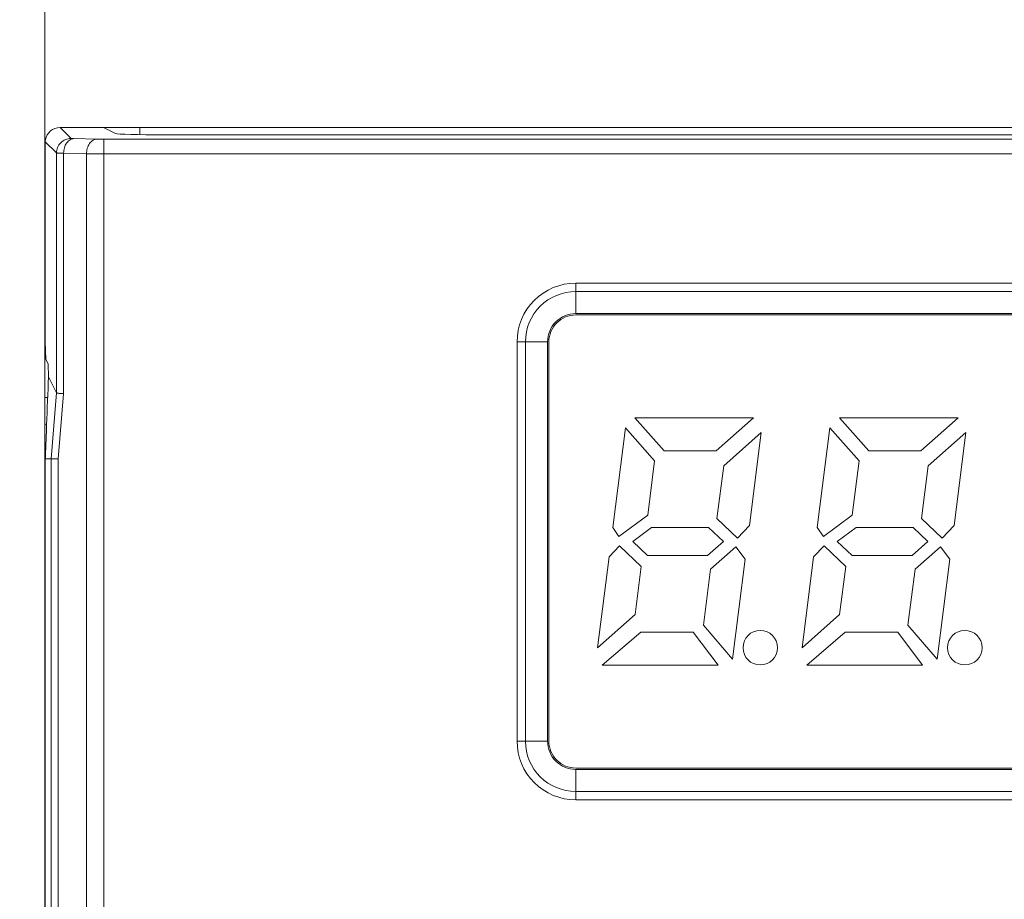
# Model space of a CAD drawing. Header units: millimetres. Extents: x -296 to 295, y -209 to 209.
# Tile 65 of 140: x -255 to -235, y 145 to 164. Entities that reach past the tile are written whole.
import ezdxf
from ezdxf.lldxf.tags import DXFTag

# ---------------------------------------------------------------- set-up
doc = ezdxf.new("R2010")
doc.units = ezdxf.units.MM
doc.header["$MEASUREMENT"] = 0
doc.layers.add('layer 1', color=7, linetype='Continuous')
tags = doc.linetypes.add('New Line2', pattern=[0.2, 0.1, -0.1]).pattern_tags.tags
tags[6:7] = [DXFTag(74, 4), DXFTag(75, 0), DXFTag(340, '0'), DXFTag(46, 1.0), DXFTag(50, 0.0), DXFTag(44, 0.0), DXFTag(45, 0.0)]
tags[4:5] = [DXFTag(74, 4), DXFTag(75, 0), DXFTag(340, '0'), DXFTag(46, 1.0), DXFTag(50, 0.0), DXFTag(44, 0.0), DXFTag(45, 0.0)]

msp = doc.modelspace()

# ---------------------------------------------------------------- linework, layer by layer
at = {"layer": 'layer 1', "color": 1, "lineweight": 0}
msp.add_open_spline([(295.3283, 209.2747), (295.3283, 209.2747), (295.3283, -208.9236), (295.3283, -208.9236), (295.3283, -208.9236), (-296.1944, -208.9236), (-296.1944, -208.9236), (-296.1944, -208.9236), (-296.1944, 209.2747), (-296.1944, 209.2747), (-296.1944, 209.2747), (295.3283, 209.2747), (295.3283, 209.2747)], degree=3, knots=[0, 0, 0, 0, 0.25, 0.25, 0.25, 0.5, 0.5, 0.5, 0.75, 0.75, 0.75, 1, 1, 1, 1], dxfattribs=at)
at = {"layer": 'layer 1', "color": 5, "lineweight": 0}
msp.add_open_spline([(-281.2487, 194.7284), (-281.2487, 194.7284), (-281.2487, -197.0649), (-281.2487, -197.0649), (-281.2487, -197.0649), (283.3586, -197.0649), (283.3586, -197.0649)], degree=3, knots=[0, 0, 0, 0, 0.5, 0.5, 0.5, 1, 1, 1, 1], dxfattribs=at)
at = {"layer": 'layer 1', "lineweight": 0}
msp.add_open_spline([(-254.8543, 124.3325), (-254.8543, 124.3325), (-254.8543, 170.2965), (-254.8543, 170.2965)], degree=3, dxfattribs=at)
at = {"layer": 'layer 1', "lineweight": 9}
for points in [[(-254.5431, 161.3214), (-254.6917, 161.3214), (-254.8204, 161.2147), (-254.8448, 161.0714)], [(-254.5431, 161.3214), (-254.5431, 161.3214), (-254.3194, 161.0977), (-254.3194, 161.0977)], [(-254.5431, 161.3214), (-254.5431, 161.3214), (-200.3533, 161.3214), (-200.3533, 161.3214)], [(-253.4039, 161.1969), (-253.4039, 161.1969), (-253.653, 161.3214), (-253.653, 161.3214)], [(-253.4039, 161.1969), (-253.3761, 161.183), (-252.9373, 161.1721), (-252.4053, 161.1721)], [(-252.9043, 161.172), (-252.9043, 161.172), (-252.9043, 161.3214), (-252.9043, 161.3214)], [(-217.3032, 161.1721), (-217.3032, 161.1721), (-252.4053, 161.1721), (-252.4053, 161.1721)], [(-254.8448, 161.0714), (-254.8468, 161.0576), (-254.8477, 161.0437), (-254.8477, 161.0298)], [(-254.8477, 156.9228), (-254.8477, 156.9228), (-254.8477, 161.0298), (-254.8477, 161.0298)], [(-254.6175, 160.7995), (-254.6175, 160.7995), (-254.8477, 161.0298), (-254.8477, 161.0298)], [(-254.2604, 161.0941), (-254.2604, 161.0941), (-253.7899, 161.0817), (-253.7899, 161.0817)], [(-253.6472, 124.43), (-253.6472, 124.43), (-253.6472, 161.0802), (-253.6472, 161.0802)], [(-216.0614, 161.0802), (-216.0614, 161.0802), (-253.6472, 161.0802), (-253.6472, 161.0802)], [(-254.8531, 160.8564), (-254.8539, 160.8447), (-254.8543, 160.833), (-254.8543, 160.8214)], [(-254.8543, 1.821), (-254.8543, 1.821), (-254.8543, 160.8214), (-254.8543, 160.8214)], [(-254.6175, 160.7995), (-254.6175, 160.7995), (-254.6175, 155.8737), (-254.6175, 155.8737)], [(-254.4712, 155.8539), (-254.4712, 155.8539), (-254.4712, 160.7959), (-254.4712, 160.7959)], [(-254.0007, 160.7836), (-254.0007, 160.7836), (-254.4712, 160.7959), (-254.4712, 160.7959)], [(-254.0007, 160.7836), (-254.0007, 160.7836), (-254.0007, 124.6765), (-254.0007, 124.6765)], [(-254.0007, 160.7836), (-254.0007, 160.7836), (-253.6472, 160.7821), (-253.6472, 160.7821)], [(-253.6472, 160.7821), (-253.6472, 160.7821), (-216.0614, 160.7821), (-216.0614, 160.7821)], [(-254.8477, 156.9228), (-254.8477, 156.9228), (-254.8384, 156.5645), (-254.8384, 156.5645)], [(-254.7886, 156.465), (-254.7886, 156.465), (-254.8384, 156.5645), (-254.8384, 156.5645)], [(-254.7886, 156.465), (-254.7886, 156.465), (-254.7817, 156.2024), (-254.7817, 156.2024)], [(-254.7817, 156.2024), (-254.7948, 155.8742), (-254.8075, 155.546), (-254.8199, 155.2178)], [(-254.7817, 156.2024), (-254.7817, 156.2024), (-254.6175, 155.8737), (-254.6175, 155.8737)], [(-254.7983, 155.7802), (-254.7983, 155.7802), (-254.8543, 155.779), (-254.8543, 155.779)], [(-254.6175, 155.8736), (-254.6175, 155.8736), (-254.7278, 154.5213), (-254.7278, 154.5213)], [(-254.4712, 155.8539), (-254.4712, 155.8539), (-254.5809, 154.5158), (-254.5809, 154.5158)], [(-254.8197, 155.221), (-254.8197, 155.221), (-254.8543, 155.2192), (-254.8543, 155.2192)], [(-254.8239, 155.1093), (-254.8239, 155.1093), (-254.8415, 154.6243), (-254.8415, 154.6243)], [(-254.8199, 155.2178), (-254.8199, 155.2178), (-254.8239, 155.1093), (-254.8239, 155.1093)], [(-254.8198, 155.2178), (-254.8198, 155.2178), (-254.8239, 155.1093), (-254.8239, 155.1093)], [(-254.8478, 154.5214), (-254.8478, 154.5214), (-254.8478, 140.6837), (-254.8478, 140.6837)], [(-254.8478, 154.5214), (-254.8478, 154.5214), (-254.5815, 154.5214), (-254.5815, 154.5214)], [(-254.7277, 154.5214), (-254.7277, 154.5214), (-254.7277, 124.6581), (-254.7277, 124.6581)], [(-254.5815, 124.6613), (-254.5815, 124.6613), (-254.5809, 154.5158), (-254.5809, 154.5158)]]:
    msp.add_open_spline(points, degree=3, dxfattribs=at)
for points, knots in [([(-254.3194, 161.0977), (-254.3566, 161.0976), (-254.3942, 161.0905), (-254.4291, 161.0767), (-254.4668, 161.0617), (-254.5014, 161.0389), (-254.5301, 161.0103), (-254.5588, 160.9816), (-254.5815, 160.947), (-254.5965, 160.9092), (-254.6103, 160.8744), (-254.6175, 160.8368), (-254.6175, 160.7995)], [0, 0, 0, 0, 0.25, 0.25, 0.25, 0.5, 0.5, 0.5, 0.75, 0.75, 0.75, 1, 1, 1, 1]), ([(-254.4712, 160.7959), (-254.4707, 160.8325), (-254.4655, 160.8693), (-254.4553, 160.9046), (-254.445, 160.9402), (-254.4296, 160.9744), (-254.4081, 161.0048), (-254.3892, 161.0315), (-254.3657, 161.0553), (-254.3372, 161.0716), (-254.3138, 161.085), (-254.287, 161.0934), (-254.2604, 161.0941)], [0, 0, 0, 0, 0.25, 0.25, 0.25, 0.5, 0.5, 0.5, 0.75, 0.75, 0.75, 1, 1, 1, 1]), ([(-254.2604, 161.0941), (-254.2685, 161.0943), (-254.2765, 161.0946), (-254.2847, 161.0948), (-254.2909, 161.095), (-254.2971, 161.0951), (-254.3031, 161.0957), (-254.3069, 161.0961), (-254.3105, 161.0967), (-254.3148, 161.0967), (-254.3165, 161.0967), (-254.3183, 161.0965), (-254.3194, 161.0977)], [0, 0, 0, 0, 0.25, 0.25, 0.25, 0.5, 0.5, 0.5, 0.75, 0.75, 0.75, 1, 1, 1, 1]), ([(-253.7899, 161.0817), (-253.8165, 161.081), (-253.8433, 161.0726), (-253.8667, 161.0592), (-253.8952, 161.0429), (-253.9187, 161.0192), (-253.9376, 160.9925), (-253.9591, 160.9621), (-253.9745, 160.9279), (-253.9848, 160.8923), (-253.995, 160.8569), (-254.0002, 160.8202), (-254.0007, 160.7836)], [0, 0, 0, 0, 0.25, 0.25, 0.25, 0.5, 0.5, 0.5, 0.75, 0.75, 0.75, 1, 1, 1, 1]), ([(-253.6472, 161.0802), (-253.6603, 161.0802), (-253.6734, 161.0802), (-253.6865, 161.0803), (-253.721, 161.0805), (-253.7554, 161.0808), (-253.7899, 161.0817)], [0, 0, 0, 0, 0.5, 0.5, 0.5, 1, 1, 1, 1]), ([(-254.6175, 160.7995), (-254.6164, 160.7991), (-254.6152, 160.7991), (-254.614, 160.7991), (-254.6113, 160.799), (-254.6087, 160.7988), (-254.606, 160.7986), (-254.6019, 160.7984), (-254.5978, 160.7983), (-254.5937, 160.7982), (-254.5881, 160.7981), (-254.5826, 160.7979), (-254.5771, 160.7977), (-254.5619, 160.7974), (-254.5467, 160.7971), (-254.5315, 160.7968), (-254.5114, 160.7965), (-254.4913, 160.7962), (-254.4712, 160.7959)], [0, 0, 0, 0, 0.1666667, 0.1666667, 0.1666667, 0.3333333, 0.3333333, 0.3333333, 0.5, 0.5, 0.5, 0.6666667, 0.6666667, 0.6666667, 0.8333333, 0.8333333, 0.8333333, 1, 1, 1, 1]), ([(-254.5471, 155.8609), (-254.5568, 155.862), (-254.5664, 155.8631), (-254.5762, 155.8644), (-254.5836, 155.8654), (-254.591, 155.8664), (-254.5979, 155.8678), (-254.6024, 155.8687), (-254.6067, 155.8697), (-254.6117, 155.8708), (-254.6141, 155.8712), (-254.6165, 155.8717), (-254.6175, 155.8736)], [0, 0, 0, 0, 0.25, 0.25, 0.25, 0.5, 0.5, 0.5, 0.75, 0.75, 0.75, 1, 1, 1, 1]), ([(-254.4712, 155.8558), (-254.4783, 155.8562), (-254.4854, 155.8566), (-254.4924, 155.857), (-254.5107, 155.8581), (-254.5289, 155.8593), (-254.5471, 155.8609)], [0, 0, 0, 0, 0.5, 0.5, 0.5, 1, 1, 1, 1]), ([(-254.8415, 154.6243), (-254.842, 154.6157), (-254.8433, 154.6072), (-254.844, 154.5986), (-254.8446, 154.5922), (-254.8448, 154.5857), (-254.8448, 154.5793), (-254.8447, 154.5728), (-254.8444, 154.5664), (-254.8445, 154.5599), (-254.8448, 154.547), (-254.847, 154.5342), (-254.8478, 154.5214)], [0, 0, 0, 0, 0.25, 0.25, 0.25, 0.5, 0.5, 0.5, 0.75, 0.75, 0.75, 1, 1, 1, 1])]:
    msp.add_open_spline(points, degree=3, knots=knots, dxfattribs=at)
at = {"layer": 'layer 1', "linetype": 'New Line2', "lineweight": 9}
msp.add_open_spline([(-254.8543, 159.3214), (-254.8543, 159.3214), (-254.8543, 3.3214), (-254.8543, 3.3214)], degree=3, dxfattribs=at)
at = {"layer": 'layer 1', "color": 8, "lineweight": 9}
for points, knots in [([(-243.9543, 158.1259), (-244.2738, 158.1259), (-244.5802, 157.9989), (-244.806, 157.773), (-245.0319, 157.5472), (-245.1589, 157.2408), (-245.1589, 156.9213)], [0, 0, 0, 0, 0.5, 0.5, 0.5, 1, 1, 1, 1]), ([(-243.9543, 157.9538), (-244.2281, 157.9538), (-244.4907, 157.845), (-244.6844, 157.6514), (-244.878, 157.4577), (-244.9868, 157.1951), (-244.9868, 156.9213)], [0, 0, 0, 0, 0.5, 0.5, 0.5, 1, 1, 1, 1]), ([(-243.9543, 157.4999), (-244.1078, 157.4999), (-244.2549, 157.439), (-244.3635, 157.3305), (-244.472, 157.2219), (-244.5329, 157.0748), (-244.5329, 156.9213)], [0, 0, 0, 0, 0.5, 0.5, 0.5, 1, 1, 1, 1]), ([(-243.9543, 157.4737), (-244.1008, 157.4737), (-244.2413, 157.4155), (-244.3449, 157.3119), (-244.4485, 157.2083), (-244.5067, 157.0678), (-244.5067, 156.9213)], [0, 0, 0, 0, 0.5, 0.5, 0.5, 1, 1, 1, 1]), ([(-239.8093, 150.6413), (-239.8093, 150.8374), (-239.9682, 150.9963), (-240.1643, 150.9963), (-240.3604, 150.9963), (-240.5193, 150.8374), (-240.5193, 150.6413), (-240.5193, 150.4452), (-240.3604, 150.2863), (-240.1643, 150.2863), (-239.9682, 150.2863), (-239.8093, 150.4452), (-239.8093, 150.6413)], [0, 0, 0, 0, 0.25, 0.25, 0.25, 0.5, 0.5, 0.5, 0.75, 0.75, 0.75, 1, 1, 1, 1]), ([(-235.6093, 150.6413), (-235.6093, 150.8374), (-235.7682, 150.9963), (-235.9643, 150.9963), (-236.1604, 150.9963), (-236.3193, 150.8374), (-236.3193, 150.6413), (-236.3193, 150.4452), (-236.1604, 150.2863), (-235.9643, 150.2863), (-235.7682, 150.2863), (-235.6093, 150.4452), (-235.6093, 150.6413)], [0, 0, 0, 0, 0.25, 0.25, 0.25, 0.5, 0.5, 0.5, 0.75, 0.75, 0.75, 1, 1, 1, 1]), ([(-245.1589, 148.7213), (-245.1589, 148.4018), (-245.0319, 148.0954), (-244.806, 147.8696), (-244.5802, 147.6437), (-244.2738, 147.5167), (-243.9543, 147.5167)], [0, 0, 0, 0, 0.5, 0.5, 0.5, 1, 1, 1, 1]), ([(-244.9868, 148.7213), (-244.9868, 148.4475), (-244.878, 148.1849), (-244.6844, 147.9912), (-244.4907, 147.7976), (-244.2281, 147.6888), (-243.9543, 147.6888)], [0, 0, 0, 0, 0.5, 0.5, 0.5, 1, 1, 1, 1]), ([(-244.5329, 148.7213), (-244.5329, 148.5678), (-244.472, 148.4207), (-244.3635, 148.3121), (-244.2549, 148.2036), (-244.1078, 148.1427), (-243.9543, 148.1427)], [0, 0, 0, 0, 0.5, 0.5, 0.5, 1, 1, 1, 1]), ([(-244.5067, 148.7213), (-244.5067, 148.5748), (-244.4485, 148.4343), (-244.3449, 148.3307), (-244.2413, 148.2271), (-244.1008, 148.1689), (-243.9543, 148.1689)], [0, 0, 0, 0, 0.5, 0.5, 0.5, 1, 1, 1, 1])]:
    msp.add_open_spline(points, degree=3, knots=knots, dxfattribs=at)
for points in [[(-243.9543, 158.1259), (-243.9543, 158.1259), (-243.9543, 157.4999), (-243.9543, 157.4999)], [(-243.9543, 158.1259), (-243.9543, 158.1259), (-222.7543, 158.1259), (-222.7543, 158.1259)], [(-243.9543, 157.9538), (-243.9543, 157.9538), (-222.7543, 157.9538), (-222.7543, 157.9538)], [(-243.9543, 157.4999), (-243.9543, 157.4999), (-222.7543, 157.4999), (-222.7543, 157.4999)], [(-243.9543, 157.4737), (-243.9543, 157.4737), (-222.7543, 157.4737), (-222.7543, 157.4737)], [(-245.1589, 148.7213), (-245.1589, 148.7213), (-245.1589, 156.9213), (-245.1589, 156.9213)], [(-245.1589, 156.9213), (-245.1589, 156.9213), (-244.5329, 156.9213), (-244.5329, 156.9213)], [(-244.9868, 148.7213), (-244.9868, 148.7213), (-244.9868, 156.9213), (-244.9868, 156.9213)], [(-244.5329, 148.7213), (-244.5329, 148.7213), (-244.5329, 156.9213), (-244.5329, 156.9213)], [(-244.5067, 148.7213), (-244.5067, 148.7213), (-244.5067, 156.9213), (-244.5067, 156.9213)], [(-242.7411, 155.3613), (-242.7411, 155.3613), (-242.1387, 154.6813), (-242.1387, 154.6813)], [(-240.3011, 155.3613), (-240.3011, 155.3613), (-242.7411, 155.3613), (-242.7411, 155.3613)], [(-241.0687, 154.6813), (-241.0687, 154.6813), (-240.3011, 155.3613), (-240.3011, 155.3613)], [(-238.5411, 155.3613), (-238.5411, 155.3613), (-237.9387, 154.6813), (-237.9387, 154.6813)], [(-236.1011, 155.3613), (-236.1011, 155.3613), (-238.5411, 155.3613), (-238.5411, 155.3613)], [(-236.8687, 154.6813), (-236.8687, 154.6813), (-236.1011, 155.3613), (-236.1011, 155.3613)], [(-242.9342, 155.157), (-242.9342, 155.157), (-243.1937, 153.1089), (-243.1937, 153.1089)], [(-242.3345, 154.4801), (-242.3345, 154.4801), (-242.9342, 155.157), (-242.9342, 155.157)], [(-238.7342, 155.157), (-238.7342, 155.157), (-238.9937, 153.1089), (-238.9937, 153.1089)], [(-238.1345, 154.4801), (-238.1345, 154.4801), (-238.7342, 155.157), (-238.7342, 155.157)], [(-240.1443, 155.0593), (-240.1443, 155.0593), (-240.9164, 154.3753), (-240.9164, 154.3753)], [(-240.3862, 153.1504), (-240.3862, 153.1504), (-240.1443, 155.0593), (-240.1443, 155.0593)], [(-235.9443, 155.0593), (-235.9443, 155.0593), (-236.7164, 154.3753), (-236.7164, 154.3753)], [(-236.1862, 153.1504), (-236.1862, 153.1504), (-235.9443, 155.0593), (-235.9443, 155.0593)], [(-242.4758, 153.3648), (-242.4758, 153.3648), (-242.3345, 154.4801), (-242.3345, 154.4801)], [(-242.1387, 154.6813), (-242.1387, 154.6813), (-241.0687, 154.6813), (-241.0687, 154.6813)], [(-238.2758, 153.3648), (-238.2758, 153.3648), (-238.1345, 154.4801), (-238.1345, 154.4801)], [(-237.9387, 154.6813), (-237.9387, 154.6813), (-236.8687, 154.6813), (-236.8687, 154.6813)], [(-240.9164, 154.3753), (-240.9164, 154.3753), (-241.0538, 153.2913), (-241.0538, 153.2913)], [(-236.7164, 154.3753), (-236.7164, 154.3753), (-236.8538, 153.2913), (-236.8538, 153.2913)], [(-243.0682, 152.9213), (-243.0682, 152.9213), (-242.4758, 153.3648), (-242.4758, 153.3648)], [(-241.0538, 153.2913), (-241.0538, 153.2913), (-240.6317, 152.8913), (-240.6317, 152.8913)], [(-238.8682, 152.9213), (-238.8682, 152.9213), (-238.2758, 153.3648), (-238.2758, 153.3648)], [(-236.8538, 153.2913), (-236.8538, 153.2913), (-236.4317, 152.8913), (-236.4317, 152.8913)], [(-243.1937, 153.1089), (-243.1937, 153.1089), (-243.0682, 152.9213), (-243.0682, 152.9213)], [(-242.3973, 153.1113), (-242.3973, 153.1113), (-242.7847, 152.8213), (-242.7847, 152.8213)], [(-241.2273, 153.1113), (-241.2273, 153.1113), (-242.3973, 153.1113), (-242.3973, 153.1113)], [(-240.9213, 152.8213), (-240.9213, 152.8213), (-241.2273, 153.1113), (-241.2273, 153.1113)], [(-240.6317, 152.8913), (-240.6317, 152.8913), (-240.3862, 153.1504), (-240.3862, 153.1504)], [(-238.9937, 153.1089), (-238.9937, 153.1089), (-238.8682, 152.9213), (-238.8682, 152.9213)], [(-238.1973, 153.1113), (-238.1973, 153.1113), (-238.5847, 152.8213), (-238.5847, 152.8213)], [(-237.0273, 153.1113), (-237.0273, 153.1113), (-238.1973, 153.1113), (-238.1973, 153.1113)], [(-236.7213, 152.8213), (-236.7213, 152.8213), (-237.0273, 153.1113), (-237.0273, 153.1113)], [(-236.4317, 152.8913), (-236.4317, 152.8913), (-236.1862, 153.1504), (-236.1862, 153.1504)], [(-243.055, 152.7331), (-243.055, 152.7331), (-243.2701, 152.5061), (-243.2701, 152.5061)], [(-242.6094, 152.3108), (-242.6094, 152.3108), (-243.055, 152.7331), (-243.055, 152.7331)], [(-242.7847, 152.8213), (-242.7847, 152.8213), (-242.4787, 152.5313), (-242.4787, 152.5313)], [(-241.2487, 152.5313), (-241.2487, 152.5313), (-240.9213, 152.8213), (-240.9213, 152.8213)], [(-240.6662, 152.7133), (-240.6662, 152.7133), (-241.1853, 152.2534), (-241.1853, 152.2534)], [(-240.4741, 152.4567), (-240.4741, 152.4567), (-240.6662, 152.7133), (-240.6662, 152.7133)], [(-238.855, 152.7331), (-238.855, 152.7331), (-239.0701, 152.5061), (-239.0701, 152.5061)], [(-238.4094, 152.3108), (-238.4094, 152.3108), (-238.855, 152.7331), (-238.855, 152.7331)], [(-238.5847, 152.8213), (-238.5847, 152.8213), (-238.2787, 152.5313), (-238.2787, 152.5313)], [(-237.0487, 152.5313), (-237.0487, 152.5313), (-236.7213, 152.8213), (-236.7213, 152.8213)], [(-236.4662, 152.7133), (-236.4662, 152.7133), (-236.9853, 152.2534), (-236.9853, 152.2534)], [(-236.2741, 152.4567), (-236.2741, 152.4567), (-236.4662, 152.7133), (-236.4662, 152.7133)], [(-243.2701, 152.5061), (-243.2701, 152.5061), (-243.5069, 150.6377), (-243.5069, 150.6377)], [(-242.4787, 152.5313), (-242.4787, 152.5313), (-241.2487, 152.5313), (-241.2487, 152.5313)], [(-239.0701, 152.5061), (-239.0701, 152.5061), (-239.3069, 150.6377), (-239.3069, 150.6377)], [(-238.2787, 152.5313), (-238.2787, 152.5313), (-237.0487, 152.5313), (-237.0487, 152.5313)], [(-242.7347, 151.3217), (-242.7347, 151.3217), (-242.6094, 152.3108), (-242.6094, 152.3108)], [(-240.7339, 150.4065), (-240.7339, 150.4065), (-240.4741, 152.4567), (-240.4741, 152.4567)], [(-238.5347, 151.3217), (-238.5347, 151.3217), (-238.4094, 152.3108), (-238.4094, 152.3108)], [(-236.5339, 150.4065), (-236.5339, 150.4065), (-236.2741, 152.4567), (-236.2741, 152.4567)], [(-241.1853, 152.2534), (-241.1853, 152.2534), (-241.3313, 151.1013), (-241.3313, 151.1013)], [(-236.9853, 152.2534), (-236.9853, 152.2534), (-237.1313, 151.1013), (-237.1313, 151.1013)], [(-243.5069, 150.6377), (-243.5069, 150.6377), (-242.7347, 151.3217), (-242.7347, 151.3217)], [(-239.3069, 150.6377), (-239.3069, 150.6377), (-238.5347, 151.3217), (-238.5347, 151.3217)], [(-241.3313, 151.1013), (-241.3313, 151.1013), (-240.7339, 150.4065), (-240.7339, 150.4065)], [(-237.1313, 151.1013), (-237.1313, 151.1013), (-236.5339, 150.4065), (-236.5339, 150.4065)], [(-242.6206, 150.9613), (-242.6206, 150.9613), (-243.4116, 150.2813), (-243.4116, 150.2813)], [(-241.5406, 150.9613), (-241.5406, 150.9613), (-242.6206, 150.9613), (-242.6206, 150.9613)], [(-241.0316, 150.2813), (-241.0316, 150.2813), (-241.5406, 150.9613), (-241.5406, 150.9613)], [(-238.4206, 150.9613), (-238.4206, 150.9613), (-239.2116, 150.2813), (-239.2116, 150.2813)], [(-237.3406, 150.9613), (-237.3406, 150.9613), (-238.4206, 150.9613), (-238.4206, 150.9613)], [(-236.8316, 150.2813), (-236.8316, 150.2813), (-237.3406, 150.9613), (-237.3406, 150.9613)], [(-243.4116, 150.2813), (-243.4116, 150.2813), (-241.0316, 150.2813), (-241.0316, 150.2813)], [(-239.2116, 150.2813), (-239.2116, 150.2813), (-236.8316, 150.2813), (-236.8316, 150.2813)], [(-245.1589, 148.7213), (-245.1589, 148.7213), (-244.5329, 148.7213), (-244.5329, 148.7213)], [(-222.7543, 148.1689), (-222.7543, 148.1689), (-243.9543, 148.1689), (-243.9543, 148.1689)], [(-243.9543, 147.5167), (-243.9543, 147.5167), (-243.9543, 148.1427), (-243.9543, 148.1427)], [(-222.7543, 148.1427), (-222.7543, 148.1427), (-243.9543, 148.1427), (-243.9543, 148.1427)], [(-222.7543, 147.6888), (-222.7543, 147.6888), (-243.9543, 147.6888), (-243.9543, 147.6888)], [(-222.7543, 147.5167), (-222.7543, 147.5167), (-243.9543, 147.5167), (-243.9543, 147.5167)]]:
    msp.add_open_spline(points, degree=3, dxfattribs=at)

doc.saveas('drawing.dxf')
